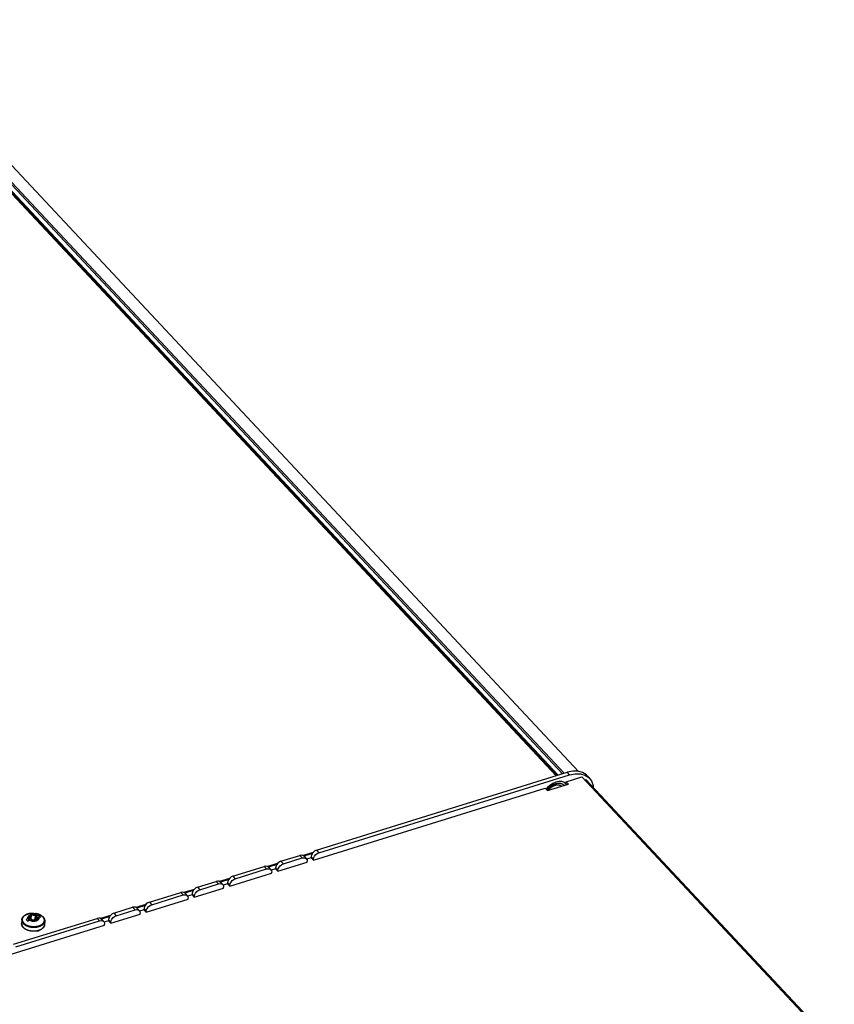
# Model space of a CAD drawing. Extents: x 0 to 841, y 0 to 594.
# Tile 113 of 121: x 760 to 794, y 160 to 201. Entities that reach past the tile are written whole.
import ezdxf

# ---------------------------------------------------------------- set-up
doc = ezdxf.new("R2010")
doc.units = 0
doc.header["$LTSCALE"] = 46.255
doc.layers.get('0').update_dxf_attribs({"linetype": 'CONTINUOUS'})
doc.layers.add('DATUM_AXIS', color=7, linetype='CONTINUOUS')
doc.layers.add('ROUNDS', color=7, linetype='CONTINUOUS')

msp = doc.modelspace()

# ---------------------------------------------------------------- linework, layer by layer
at = {"color": 7, "linetype": 'CONTINUOUS'}
for p, q in [((754.167, 200.509), (783.2, 169.49)), ((753.205, 200.359), (782.267, 169.307)), ((753.244, 200.362), (782.3, 169.317)), ((753.306, 200.366), (782.351, 169.333)), ((772.329, 166.221), (782.731, 169.451)), ((782.831, 169.345), (782.731, 169.451)), ((772.429, 166.115), (782.831, 169.345)), ((782.684, 168.962), (782.688, 169.063)), ((782.688, 169.063), (783.339, 169.265)), ((782.78, 168.965), (782.688, 169.063)), ((793.649, 158.249), (783.339, 169.265)), ((783.454, 169.142), (783.505, 169.158)), ((793.815, 158.142), (783.505, 169.158)), ((783.562, 169.307), (783.661, 169.201)), ((772.2, 165.806), (781.822, 168.794)), ((781.914, 168.696), (781.822, 168.794)), ((781.914, 168.696), (782.78, 168.965)), ((782.684, 168.962), (782.683, 168.943)), ((782.689, 168.936), (782.683, 168.943)), ((772.329, 166.221), (772.429, 166.115)), ((770.855, 165.763), (771.636, 166.006)), ((770.955, 165.657), (771.735, 165.899)), ((771.735, 165.899), (771.636, 166.006)), ((771.805, 165.979), (771.81, 165.974)), ((772.157, 166.081), (771.81, 165.974)), ((771.814, 165.97), (771.81, 165.974)), ((771.814, 165.97), (771.908, 165.869)), ((772.106, 165.907), (771.92, 165.849)), ((772.108, 165.947), (772.106, 165.907)), ((772.106, 165.907), (772.2, 165.806)), ((772.202, 165.847), (772.108, 165.947)), ((772.152, 166.087), (772.157, 166.081)), ((772.2, 165.806), (772.202, 165.847)), ((768.862, 165.144), (770.162, 165.548)), ((768.961, 165.038), (770.261, 165.442)), ((770.261, 165.442), (770.162, 165.548)), ((770.332, 165.521), (770.337, 165.516)), ((770.683, 165.624), (770.337, 165.516)), ((770.34, 165.513), (770.337, 165.516)), ((770.34, 165.513), (770.434, 165.412)), ((770.632, 165.45), (770.446, 165.392)), ((770.634, 165.49), (770.632, 165.45)), ((770.632, 165.45), (770.727, 165.349)), ((770.729, 165.389), (770.634, 165.49)), ((770.678, 165.629), (770.683, 165.624)), ((770.727, 165.349), (771.94, 165.726)), ((770.727, 165.349), (770.729, 165.389)), ((770.855, 165.763), (770.955, 165.657)), ((771.94, 165.726), (771.942, 165.766)), ((768.69, 165.005), (768.343, 164.897)), ((768.685, 165.01), (768.69, 165.005)), ((768.733, 164.73), (770.467, 165.268)), ((768.862, 165.144), (768.961, 165.038)), ((770.467, 165.268), (770.469, 165.308)), ((767.211, 164.552), (767.216, 164.547)), ((767.259, 164.272), (768.473, 164.649)), ((767.388, 164.687), (768.168, 164.929)), ((767.388, 164.687), (767.487, 164.58)), ((767.487, 164.58), (768.268, 164.823)), ((768.268, 164.823), (768.168, 164.929)), ((768.338, 164.902), (768.343, 164.897)), ((768.346, 164.893), (768.343, 164.897)), ((768.346, 164.893), (768.441, 164.793)), ((768.639, 164.831), (768.452, 164.773)), ((768.473, 164.649), (768.475, 164.689)), ((768.64, 164.871), (768.639, 164.831)), ((768.639, 164.831), (768.733, 164.73)), ((768.735, 164.77), (768.64, 164.871)), ((768.733, 164.73), (768.735, 164.77)), ((765.266, 163.653), (766.999, 164.191)), ((765.394, 164.067), (766.695, 164.471)), ((765.494, 163.961), (766.794, 164.365)), ((766.794, 164.365), (766.695, 164.471)), ((766.864, 164.445), (766.869, 164.439)), ((767.216, 164.547), (766.869, 164.439)), ((766.873, 164.436), (766.869, 164.439)), ((766.873, 164.436), (766.967, 164.335)), ((767.165, 164.373), (766.979, 164.315)), ((766.999, 164.191), (767.001, 164.231)), ((767.167, 164.413), (767.165, 164.373)), ((767.165, 164.373), (767.259, 164.272)), ((767.261, 164.312), (767.167, 164.413)), ((767.259, 164.272), (767.261, 164.312)), ((763.921, 163.61), (764.701, 163.852)), ((764.02, 163.504), (764.8, 163.746)), ((764.8, 163.746), (764.701, 163.852)), ((764.87, 163.826), (764.875, 163.82)), ((765.222, 163.928), (764.875, 163.82)), ((764.879, 163.817), (764.875, 163.82)), ((764.879, 163.817), (764.973, 163.716)), ((765.171, 163.754), (764.985, 163.696)), ((765.173, 163.794), (765.171, 163.754)), ((765.171, 163.754), (765.266, 163.653)), ((765.267, 163.693), (765.173, 163.794)), ((765.217, 163.933), (765.222, 163.928)), ((765.394, 164.067), (765.494, 163.961)), ((759.76, 162.318), (763.227, 163.394)), ((760.103, 163.332), (760.095, 163.178)), ((760.356, 163.392), (760.355, 163.392)), ((760.359, 163.394), (760.356, 163.392)), ((760.359, 163.394), (760.395, 163.405)), ((760.374, 163.412), (760.375, 163.442)), ((760.399, 163.588), (760.389, 163.586)), ((760.39, 163.309), (760.395, 163.405)), ((760.407, 163.59), (760.397, 163.588)), ((760.415, 163.591), (760.404, 163.589)), ((760.422, 163.593), (760.411, 163.591)), ((760.418, 163.326), (760.422, 163.327)), ((760.418, 163.325), (760.418, 163.326)), ((760.43, 163.594), (760.419, 163.592)), ((760.422, 163.327), (760.457, 163.338)), ((760.45, 163.336), (760.458, 163.511)), ((760.456, 163.319), (760.457, 163.334)), ((760.456, 163.322), (760.456, 163.325)), ((760.456, 163.325), (760.456, 163.323)), ((760.457, 163.526), (760.458, 163.511)), ((760.457, 163.338), (760.457, 163.334)), ((760.494, 163.367), (760.502, 163.537)), ((760.509, 163.603), (760.52, 163.604)), ((760.517, 163.604), (760.528, 163.604)), ((760.525, 163.604), (760.536, 163.604)), ((760.533, 163.604), (760.544, 163.604)), ((760.541, 163.604), (760.552, 163.604)), ((760.55, 163.604), (760.56, 163.604)), ((760.558, 163.604), (760.568, 163.604)), ((760.566, 163.604), (760.576, 163.604)), ((760.574, 163.604), (760.584, 163.604)), ((760.582, 163.604), (760.592, 163.604)), ((760.59, 163.604), (760.6, 163.603)), ((760.598, 163.603), (760.608, 163.603)), ((760.607, 163.603), (760.616, 163.602)), ((760.615, 163.602), (760.624, 163.601)), ((760.623, 163.601), (760.632, 163.601)), ((760.631, 163.601), (760.64, 163.6)), ((760.639, 163.6), (760.648, 163.599)), ((760.647, 163.599), (760.656, 163.598)), ((760.655, 163.598), (760.664, 163.597)), ((760.656, 163.362), (760.664, 163.532)), ((760.663, 163.597), (760.671, 163.596)), ((760.679, 163.594), (760.671, 163.596)), ((760.687, 163.593), (760.679, 163.594)), ((760.695, 163.592), (760.687, 163.593)), ((760.703, 163.59), (760.695, 163.592)), ((760.699, 163.33), (760.708, 163.507)), ((760.708, 163.502), (760.7, 163.341)), ((760.7, 163.341), (760.711, 163.345)), ((760.711, 163.588), (760.703, 163.59)), ((760.706, 163.308), (760.707, 163.33)), ((760.708, 163.314), (760.707, 163.33)), ((760.708, 163.502), (760.743, 163.513)), ((760.708, 163.502), (760.708, 163.507)), ((760.709, 163.515), (760.709, 163.517)), ((760.719, 163.587), (760.71, 163.589)), ((760.726, 163.585), (760.718, 163.587)), ((760.734, 163.583), (760.726, 163.585)), ((760.742, 163.581), (760.733, 163.583)), ((760.749, 163.579), (760.741, 163.582)), ((760.747, 163.513), (760.743, 163.513)), ((760.747, 163.513), (760.747, 163.513)), ((760.757, 163.577), (760.748, 163.58)), ((760.764, 163.575), (760.756, 163.578)), ((760.772, 163.573), (760.763, 163.575)), ((760.768, 163.392), (760.77, 163.436)), ((760.779, 163.571), (760.77, 163.573)), ((760.77, 163.436), (760.805, 163.447)), ((760.788, 163.398), (760.79, 163.429)), ((760.805, 163.447), (760.809, 163.447)), ((760.809, 163.447), (760.809, 163.447)), ((760.816, 163.447), (760.819, 163.512)), ((763.327, 163.288), (763.227, 163.394)), ((763.397, 163.368), (763.402, 163.363)), ((763.748, 163.47), (763.402, 163.363)), ((763.405, 163.359), (763.402, 163.363)), ((763.405, 163.359), (763.5, 163.258)), ((763.699, 163.336), (763.697, 163.296)), ((763.794, 163.235), (763.699, 163.336)), ((763.743, 163.476), (763.748, 163.47)), ((763.792, 163.195), (765.006, 163.572)), ((763.921, 163.61), (764.02, 163.504)), ((765.006, 163.572), (765.007, 163.612)), ((765.266, 163.653), (765.267, 163.693)), ((759.442, 161.845), (763.532, 163.115)), ((759.859, 162.211), (763.327, 163.288)), ((760.708, 163.312), (760.708, 163.317)), ((761.052, 163.287), (761.044, 163.133)), ((763.697, 163.296), (763.511, 163.238)), ((763.532, 163.115), (763.534, 163.155)), ((763.697, 163.296), (763.792, 163.195)), ((763.792, 163.195), (763.794, 163.235)), ((760.808, 162.893), (760.807, 162.89))]:
    msp.add_line(p, q, dxfattribs=at)
for points in [[(783.562, 169.307), (783.527, 169.341), (783.37, 169.442), (783.179, 169.496), (782.963, 169.499), (782.731, 169.451)], [(782.684, 168.962), (782.606, 169.027), (782.505, 169.064), (782.388, 169.07), (782.261, 169.045), (782.133, 168.991), (782.011, 168.91), (781.904, 168.808), (781.862, 168.751)], [(782.831, 169.345), (783.062, 169.393), (783.279, 169.389), (783.47, 169.336), (783.627, 169.235), (783.661, 169.201)], [(783.661, 169.201), (783.742, 169.091), (783.809, 168.911), (783.816, 168.826)], [(781.895, 168.716), (781.895, 168.717), (781.9, 168.724), (781.905, 168.731), (781.911, 168.739), (781.916, 168.746), (781.922, 168.753), (781.927, 168.76), (781.933, 168.767), (781.939, 168.773), (781.945, 168.78), (781.951, 168.787), (781.957, 168.794), (781.963, 168.8), (781.969, 168.807), (781.976, 168.813), (781.982, 168.82), (781.989, 168.826), (781.995, 168.832), (782.002, 168.838), (782.009, 168.844), (782.016, 168.85), (782.023, 168.856), (782.03, 168.862), (782.037, 168.868), (782.044, 168.873), (782.051, 168.879), (782.058, 168.884), (782.065, 168.889), (782.073, 168.895), (782.08, 168.9), (782.088, 168.905), (782.095, 168.91), (782.103, 168.914), (782.11, 168.919), (782.118, 168.923), (782.125, 168.928), (782.133, 168.932), (782.141, 168.936), (782.148, 168.941), (782.156, 168.944), (782.164, 168.948), (782.172, 168.952), (782.18, 168.956), (782.187, 168.959), (782.195, 168.962), (782.203, 168.966), (782.211, 168.969), (782.219, 168.972), (782.227, 168.975), (782.235, 168.977), (782.243, 168.98), (782.25, 168.982), (782.258, 168.985), (782.266, 168.987), (782.274, 168.989), (782.282, 168.991), (782.29, 168.992), (782.297, 168.994), (782.305, 168.996), (782.313, 168.997), (782.321, 168.998), (782.328, 168.999), (782.336, 169), (782.343, 169.001), (782.351, 169.002), (782.359, 169.002), (782.366, 169.003), (782.374, 169.003), (782.381, 169.003), (782.388, 169.003), (782.396, 169.003), (782.403, 169.003), (782.41, 169.002), (782.417, 169.001), (782.424, 169.001), (782.431, 169), (782.438, 168.999), (782.445, 168.998), (782.452, 168.996), (782.458, 168.995), (782.465, 168.994), (782.472, 168.992), (782.478, 168.99), (782.484, 168.988), (782.491, 168.986), (782.497, 168.984), (782.503, 168.981), (782.509, 168.979), (782.515, 168.976), (782.521, 168.973), (782.527, 168.971), (782.532, 168.968), (782.538, 168.964), (782.543, 168.961), (782.549, 168.958), (782.554, 168.954), (782.559, 168.951), (782.564, 168.947), (782.569, 168.943), (782.574, 168.939), (782.578, 168.935), (782.583, 168.931), (782.587, 168.926), (782.592, 168.922), (782.596, 168.917), (782.6, 168.912), (782.602, 168.91)], [(772.329, 166.221), (772.263, 166.191), (772.202, 166.145), (772.152, 166.087)], [(771.805, 165.979), (771.76, 166.007), (771.701, 166.017), (771.636, 166.006)], [(771.735, 165.899), (771.802, 165.91), (771.861, 165.901), (771.908, 165.869)], [(771.908, 165.869), (771.935, 165.825), (771.942, 165.766)], [(772.157, 166.081), (772.154, 166.077), (772.151, 166.073), (772.149, 166.069), (772.146, 166.065), (772.144, 166.06), (772.141, 166.056), (772.139, 166.052), (772.136, 166.047), (772.134, 166.043), (772.132, 166.039), (772.13, 166.034), (772.128, 166.03), (772.126, 166.025), (772.125, 166.021), (772.123, 166.017), (772.121, 166.012), (772.12, 166.008), (772.118, 166.003), (772.117, 165.999), (772.116, 165.995), (772.114, 165.99), (772.113, 165.986), (772.112, 165.982), (772.112, 165.977), (772.111, 165.973), (772.11, 165.969), (772.109, 165.964), (772.109, 165.96), (772.108, 165.956), (772.108, 165.952), (772.108, 165.947)], [(772.202, 165.847), (772.216, 165.912), (772.249, 165.978), (772.299, 166.037), (772.361, 166.084), (772.429, 166.115)], [(770.332, 165.521), (770.286, 165.55), (770.228, 165.559), (770.162, 165.548)], [(770.261, 165.442), (770.328, 165.453), (770.387, 165.443), (770.434, 165.412)], [(770.434, 165.412), (770.461, 165.367), (770.469, 165.308)], [(770.683, 165.624), (770.68, 165.62), (770.678, 165.615), (770.675, 165.611), (770.672, 165.607), (770.67, 165.603), (770.667, 165.598), (770.665, 165.594), (770.663, 165.59), (770.661, 165.585), (770.659, 165.581), (770.656, 165.577), (770.655, 165.572), (770.653, 165.568), (770.651, 165.563), (770.649, 165.559), (770.648, 165.555), (770.646, 165.55), (770.645, 165.546), (770.643, 165.541), (770.642, 165.537), (770.641, 165.533), (770.64, 165.528), (770.639, 165.524), (770.638, 165.52), (770.637, 165.515), (770.636, 165.511), (770.636, 165.507), (770.635, 165.502), (770.635, 165.498), (770.634, 165.494), (770.634, 165.49)], [(770.855, 165.763), (770.789, 165.733), (770.728, 165.687), (770.678, 165.629)], [(770.729, 165.389), (770.742, 165.455), (770.776, 165.52), (770.826, 165.579), (770.887, 165.626), (770.955, 165.657)], [(768.69, 165.005), (768.687, 165), (768.684, 164.996), (768.681, 164.992), (768.679, 164.988), (768.676, 164.983), (768.674, 164.979), (768.671, 164.975), (768.669, 164.971), (768.667, 164.966), (768.665, 164.962), (768.663, 164.957), (768.661, 164.953), (768.659, 164.949), (768.657, 164.944), (768.655, 164.94), (768.654, 164.935), (768.652, 164.931), (768.651, 164.927), (768.649, 164.922), (768.648, 164.918), (768.647, 164.914), (768.646, 164.909), (768.645, 164.905), (768.644, 164.901), (768.643, 164.896), (768.643, 164.892), (768.642, 164.888), (768.641, 164.883), (768.641, 164.879), (768.641, 164.875), (768.64, 164.871)], [(768.862, 165.144), (768.795, 165.114), (768.734, 165.068), (768.685, 165.01)], [(768.735, 164.77), (768.749, 164.835), (768.782, 164.901), (768.832, 164.96), (768.894, 165.007), (768.961, 165.038)], [(767.388, 164.687), (767.321, 164.656), (767.261, 164.61), (767.211, 164.552)], [(767.261, 164.312), (767.275, 164.378), (767.308, 164.443), (767.358, 164.502), (767.42, 164.55), (767.487, 164.58)], [(768.338, 164.902), (768.292, 164.931), (768.234, 164.94), (768.168, 164.929)], [(768.268, 164.823), (768.334, 164.834), (768.393, 164.824), (768.441, 164.793)], [(768.441, 164.793), (768.467, 164.748), (768.475, 164.689)], [(766.864, 164.445), (766.819, 164.473), (766.76, 164.482), (766.695, 164.471)], [(766.794, 164.365), (766.861, 164.376), (766.92, 164.366), (766.967, 164.335)], [(766.967, 164.335), (766.993, 164.29), (767.001, 164.231)], [(767.216, 164.547), (767.213, 164.543), (767.21, 164.539), (767.208, 164.534), (767.205, 164.53), (767.202, 164.526), (767.2, 164.522), (767.198, 164.517), (767.195, 164.513), (767.193, 164.509), (767.191, 164.504), (767.189, 164.5), (767.187, 164.495), (767.185, 164.491), (767.183, 164.487), (767.182, 164.482), (767.18, 164.478), (767.179, 164.473), (767.177, 164.469), (767.176, 164.465), (767.175, 164.46), (767.173, 164.456), (767.172, 164.452), (767.171, 164.447), (767.17, 164.443), (767.17, 164.439), (767.169, 164.434), (767.168, 164.43), (767.168, 164.426), (767.167, 164.421), (767.167, 164.417), (767.167, 164.413)], [(764.87, 163.826), (764.825, 163.854), (764.767, 163.863), (764.701, 163.852)], [(764.8, 163.746), (764.867, 163.757), (764.926, 163.747), (764.973, 163.716)], [(765.222, 163.928), (765.219, 163.924), (765.217, 163.92), (765.214, 163.915), (765.211, 163.911), (765.209, 163.907), (765.206, 163.902), (765.204, 163.898), (765.202, 163.894), (765.199, 163.889), (765.197, 163.885), (765.195, 163.881), (765.193, 163.876), (765.191, 163.872), (765.19, 163.868), (765.188, 163.863), (765.186, 163.859), (765.185, 163.854), (765.183, 163.85), (765.182, 163.846), (765.181, 163.841), (765.18, 163.837), (765.179, 163.832), (765.178, 163.828), (765.177, 163.824), (765.176, 163.819), (765.175, 163.815), (765.175, 163.811), (765.174, 163.807), (765.174, 163.802), (765.173, 163.798), (765.173, 163.794)], [(765.394, 164.067), (765.328, 164.037), (765.267, 163.991), (765.217, 163.933)], [(765.267, 163.693), (765.281, 163.759), (765.315, 163.824), (765.364, 163.883), (765.426, 163.93), (765.494, 163.961)], [(760.103, 163.332), (760.103, 163.33), (760.102, 163.325), (760.103, 163.32), (760.103, 163.315), (760.103, 163.31), (760.104, 163.305), (760.104, 163.3), (760.105, 163.295), (760.106, 163.29), (760.107, 163.285), (760.108, 163.281), (760.109, 163.276), (760.111, 163.271), (760.113, 163.266), (760.114, 163.261), (760.116, 163.256), (760.118, 163.251), (760.12, 163.246), (760.123, 163.242), (760.125, 163.237), (760.128, 163.232), (760.131, 163.227), (760.134, 163.223), (760.137, 163.218), (760.14, 163.213), (760.143, 163.209), (760.146, 163.204), (760.15, 163.2), (760.154, 163.195), (760.157, 163.191), (760.161, 163.186), (760.165, 163.182)], [(760.103, 163.332), (760.103, 163.337), (760.103, 163.342), (760.104, 163.347), (760.105, 163.352), (760.105, 163.356), (760.106, 163.361), (760.107, 163.366), (760.109, 163.371), (760.11, 163.376), (760.111, 163.381), (760.113, 163.385), (760.115, 163.39), (760.117, 163.395), (760.119, 163.4), (760.121, 163.404), (760.123, 163.409), (760.125, 163.414), (760.128, 163.418), (760.13, 163.423), (760.133, 163.428), (760.136, 163.432), (760.139, 163.437), (760.142, 163.441), (760.146, 163.446), (760.149, 163.45), (760.153, 163.455), (760.156, 163.459), (760.16, 163.463), (760.164, 163.468), (760.168, 163.472), (760.172, 163.476), (760.177, 163.48), (760.181, 163.485), (760.185, 163.489), (760.19, 163.493), (760.195, 163.497), (760.2, 163.5), (760.205, 163.504), (760.21, 163.508), (760.215, 163.512), (760.22, 163.515), (760.226, 163.519), (760.231, 163.523), (760.237, 163.526), (760.243, 163.529), (760.249, 163.533), (760.254, 163.536), (760.26, 163.539), (760.267, 163.542), (760.273, 163.545), (760.279, 163.548), (760.285, 163.551), (760.292, 163.554), (760.298, 163.557), (760.305, 163.56), (760.311, 163.562), (760.318, 163.565), (760.325, 163.567), (760.332, 163.57), (760.339, 163.572), (760.346, 163.574), (760.353, 163.576), (760.36, 163.578), (760.367, 163.58), (760.374, 163.582), (760.382, 163.584), (760.389, 163.586)], [(760.392, 163.587), (760.384, 163.585), (760.377, 163.583), (760.37, 163.581), (760.363, 163.579), (760.355, 163.577), (760.348, 163.575), (760.341, 163.572), (760.334, 163.57), (760.327, 163.568), (760.321, 163.565), (760.314, 163.563), (760.307, 163.56), (760.301, 163.558), (760.294, 163.555), (760.288, 163.552), (760.281, 163.549), (760.275, 163.546), (760.269, 163.543), (760.263, 163.54), (760.257, 163.537), (760.251, 163.534), (760.246, 163.53), (760.24, 163.527), (760.235, 163.524), (760.229, 163.52), (760.224, 163.517), (760.219, 163.513), (760.214, 163.509), (760.209, 163.506), (760.204, 163.502), (760.199, 163.498), (760.194, 163.494), (760.19, 163.49), (760.186, 163.486), (760.181, 163.482), (760.177, 163.478), (760.173, 163.474), (760.169, 163.47), (760.166, 163.466), (760.162, 163.462), (760.159, 163.457), (760.155, 163.453), (760.152, 163.449), (760.149, 163.444), (760.146, 163.44), (760.143, 163.435), (760.14, 163.431), (760.138, 163.426), (760.136, 163.422), (760.133, 163.417), (760.131, 163.412), (760.129, 163.408), (760.127, 163.403), (760.126, 163.398), (760.124, 163.394), (760.123, 163.389), (760.121, 163.384), (760.12, 163.38), (760.119, 163.375), (760.118, 163.37), (760.118, 163.365), (760.117, 163.36), (760.117, 163.355), (760.116, 163.351), (760.116, 163.346), (760.116, 163.341), (760.116, 163.336), (760.117, 163.331), (760.117, 163.326), (760.118, 163.322), (760.118, 163.317), (760.119, 163.312), (760.12, 163.307), (760.121, 163.302), (760.123, 163.297), (760.124, 163.292), (760.126, 163.288), (760.127, 163.283), (760.129, 163.278), (760.131, 163.273), (760.133, 163.269), (760.136, 163.264), (760.138, 163.259), (760.14, 163.254), (760.143, 163.25), (760.146, 163.245), (760.149, 163.241), (760.152, 163.236), (760.155, 163.231), (760.159, 163.227), (760.162, 163.222), (760.166, 163.218), (760.169, 163.213), (760.173, 163.209), (760.177, 163.205)], [(760.177, 163.205), (760.181, 163.2), (760.186, 163.196), (760.19, 163.192), (760.194, 163.188), (760.199, 163.184), (760.204, 163.18), (760.209, 163.176), (760.213, 163.172), (760.218, 163.168), (760.224, 163.164), (760.229, 163.16), (760.234, 163.156), (760.24, 163.152), (760.245, 163.149), (760.251, 163.145), (760.257, 163.141), (760.263, 163.138), (760.269, 163.134), (760.275, 163.131), (760.281, 163.128), (760.287, 163.125), (760.294, 163.121), (760.3, 163.118), (760.307, 163.115), (760.313, 163.112), (760.32, 163.109), (760.327, 163.106), (760.333, 163.103), (760.34, 163.101), (760.347, 163.098), (760.354, 163.095), (760.362, 163.093), (760.369, 163.091), (760.376, 163.088), (760.383, 163.086), (760.391, 163.084), (760.398, 163.081), (760.406, 163.079), (760.413, 163.077), (760.421, 163.075), (760.429, 163.074), (760.436, 163.072), (760.444, 163.07), (760.452, 163.069), (760.46, 163.067), (760.467, 163.066), (760.475, 163.064), (760.483, 163.063), (760.491, 163.062), (760.499, 163.061), (760.507, 163.06), (760.515, 163.059), (760.523, 163.058), (760.531, 163.057), (760.539, 163.056), (760.548, 163.056), (760.556, 163.055), (760.564, 163.055), (760.572, 163.054), (760.58, 163.054), (760.588, 163.054), (760.596, 163.054), (760.604, 163.054), (760.612, 163.054), (760.62, 163.054), (760.629, 163.054), (760.637, 163.055), (760.645, 163.055), (760.653, 163.056), (760.661, 163.056), (760.669, 163.057), (760.677, 163.058), (760.685, 163.058), (760.692, 163.059), (760.7, 163.06), (760.708, 163.061), (760.716, 163.063), (760.724, 163.064), (760.731, 163.065), (760.739, 163.066), (760.746, 163.068), (760.754, 163.07), (760.761, 163.071), (760.769, 163.073), (760.776, 163.075), (760.784, 163.077), (760.791, 163.079), (760.798, 163.081), (760.805, 163.083), (760.812, 163.085), (760.819, 163.087), (760.826, 163.09), (760.833, 163.092), (760.839, 163.094), (760.846, 163.097), (760.853, 163.1), (760.859, 163.102), (760.866, 163.105), (760.872, 163.108), (760.878, 163.111), (760.884, 163.114), (760.89, 163.117), (760.896, 163.12), (760.902, 163.123), (760.908, 163.126), (760.913, 163.13), (760.919, 163.133), (760.924, 163.136), (760.93, 163.14), (760.935, 163.143), (760.94, 163.147), (760.945, 163.151), (760.95, 163.154), (760.954, 163.158), (760.959, 163.162), (760.964, 163.166), (760.968, 163.17), (760.972, 163.174), (760.976, 163.178), (760.98, 163.182), (760.984, 163.186), (760.988, 163.19), (760.992, 163.194), (760.995, 163.198), (760.999, 163.203), (761.002, 163.207), (761.005, 163.211), (761.008, 163.215), (761.011, 163.22), (761.014, 163.224), (761.016, 163.229), (761.019, 163.233), (761.021, 163.238), (761.023, 163.242), (761.025, 163.247), (761.027, 163.251), (761.029, 163.256), (761.031, 163.261), (761.032, 163.265), (761.034, 163.27), (761.035, 163.275), (761.036, 163.279), (761.037, 163.284), (761.038, 163.289), (761.039, 163.293), (761.039, 163.298), (761.04, 163.303), (761.04, 163.308), (761.04, 163.312), (761.04, 163.317), (761.04, 163.322), (761.04, 163.327), (761.039, 163.332), (761.039, 163.336), (761.038, 163.341), (761.037, 163.346), (761.036, 163.351), (761.035, 163.356), (761.034, 163.36), (761.032, 163.365), (761.031, 163.37), (761.029, 163.375), (761.027, 163.38), (761.025, 163.384), (761.023, 163.389), (761.021, 163.394), (761.019, 163.398), (761.016, 163.403), (761.014, 163.408), (761.011, 163.412), (761.008, 163.417), (761.005, 163.422), (761.002, 163.426), (760.999, 163.43), (760.996, 163.433), (760.994, 163.436), (760.992, 163.439), (760.99, 163.441), (760.988, 163.443), (760.986, 163.445), (760.985, 163.447), (760.984, 163.448), (760.982, 163.45), (760.981, 163.451), (760.98, 163.452), (760.979, 163.454)], [(760.355, 163.392), (760.332, 163.377), (760.307, 163.362), (760.281, 163.345)], [(760.281, 163.345), (760.292, 163.335), (760.302, 163.325), (760.313, 163.314)], [(760.344, 163.278), (760.368, 163.295), (760.393, 163.31), (760.418, 163.325)], [(760.355, 163.392), (760.349, 163.417), (760.35, 163.443), (760.359, 163.468), (760.376, 163.491), (760.4, 163.512), (760.43, 163.53), (760.466, 163.544), (760.505, 163.553), (760.548, 163.558), (760.591, 163.558), (760.634, 163.553), (760.675, 163.544), (760.713, 163.531), (760.747, 163.513)], [(760.356, 163.392), (760.349, 163.418), (760.351, 163.443), (760.36, 163.468), (760.377, 163.491), (760.401, 163.512), (760.431, 163.53), (760.466, 163.543), (760.506, 163.553), (760.548, 163.558), (760.591, 163.558), (760.634, 163.553), (760.675, 163.544), (760.713, 163.531), (760.747, 163.513)], [(760.359, 163.394), (760.353, 163.419), (760.354, 163.444), (760.364, 163.469), (760.38, 163.491), (760.404, 163.512), (760.433, 163.529), (760.468, 163.542), (760.507, 163.552), (760.548, 163.557), (760.59, 163.557), (760.632, 163.552), (760.673, 163.543), (760.71, 163.53), (760.743, 163.513)], [(760.375, 163.442), (760.368, 163.44), (760.363, 163.437), (760.359, 163.433), (760.358, 163.428)], [(760.358, 163.428), (760.358, 163.424), (760.361, 163.419)], [(760.361, 163.419), (760.365, 163.416), (760.369, 163.413), (760.375, 163.412)], [(760.458, 163.511), (760.457, 163.506), (760.452, 163.489), (760.44, 163.474), (760.423, 163.461), (760.401, 163.45), (760.375, 163.442)], [(760.375, 163.412), (760.382, 163.41), (760.388, 163.407), (760.395, 163.405)], [(760.418, 163.325), (760.452, 163.307), (760.491, 163.294), (760.534, 163.284), (760.578, 163.28), (760.623, 163.281), (760.666, 163.286), (760.706, 163.297), (760.742, 163.312), (760.772, 163.331), (760.794, 163.353), (760.808, 163.375), (760.815, 163.396), (760.816, 163.416), (760.814, 163.433), (760.809, 163.447)], [(760.809, 163.447), (760.815, 163.421), (760.814, 163.395), (760.805, 163.37), (760.788, 163.347), (760.764, 163.326), (760.734, 163.309), (760.699, 163.295), (760.659, 163.286), (760.617, 163.281), (760.574, 163.281), (760.531, 163.285), (760.49, 163.295), (760.452, 163.308), (760.418, 163.326)], [(760.805, 163.447), (760.812, 163.421), (760.81, 163.396), (760.801, 163.372), (760.785, 163.349), (760.761, 163.329), (760.731, 163.311), (760.697, 163.298), (760.658, 163.289), (760.617, 163.284), (760.574, 163.284), (760.532, 163.288), (760.492, 163.297), (760.455, 163.31), (760.422, 163.327)], [(760.509, 163.603), (760.501, 163.603), (760.493, 163.602), (760.485, 163.601), (760.477, 163.601), (760.469, 163.6), (760.461, 163.599), (760.453, 163.598), (760.445, 163.597), (760.438, 163.595), (760.427, 163.594)], [(760.434, 163.595), (760.442, 163.596), (760.45, 163.597), (760.457, 163.598), (760.465, 163.599), (760.473, 163.6), (760.481, 163.601), (760.489, 163.602), (760.496, 163.602), (760.504, 163.603), (760.512, 163.603)], [(760.494, 163.367), (760.486, 163.373), (760.478, 163.377), (760.47, 163.378), (760.462, 163.376), (760.456, 163.373), (760.451, 163.368), (760.451, 163.366)], [(760.457, 163.334), (760.457, 163.33), (760.456, 163.325)], [(760.502, 163.537), (760.494, 163.54), (760.486, 163.541), (760.478, 163.541), (760.471, 163.54), (760.464, 163.537), (760.459, 163.533), (760.457, 163.528), (760.457, 163.526)], [(760.494, 163.367), (760.503, 163.358), (760.512, 163.35), (760.52, 163.344), (760.529, 163.339), (760.537, 163.335), (760.545, 163.332), (760.553, 163.329), (760.561, 163.328), (760.57, 163.327), (760.578, 163.326), (760.586, 163.327), (760.595, 163.328), (760.603, 163.33), (760.611, 163.333), (760.62, 163.336), (760.628, 163.341), (760.637, 163.346), (760.646, 163.353), (760.656, 163.362)], [(760.664, 163.532), (760.639, 163.524), (760.612, 163.519), (760.583, 163.518), (760.554, 163.521), (760.526, 163.528), (760.502, 163.537)], [(760.656, 163.362), (760.657, 163.362), (760.658, 163.363), (760.659, 163.364), (760.66, 163.364), (760.661, 163.365), (760.661, 163.366), (760.662, 163.366), (760.663, 163.367), (760.664, 163.367), (760.665, 163.368), (760.666, 163.368), (760.667, 163.369), (760.668, 163.369), (760.669, 163.369), (760.67, 163.37), (760.671, 163.37), (760.672, 163.37), (760.673, 163.37), (760.674, 163.37), (760.675, 163.371), (760.676, 163.371), (760.676, 163.371), (760.677, 163.371), (760.678, 163.371), (760.679, 163.371), (760.68, 163.371), (760.681, 163.371), (760.682, 163.371), (760.683, 163.371), (760.684, 163.37), (760.684, 163.37), (760.685, 163.37), (760.686, 163.37), (760.687, 163.37), (760.688, 163.369), (760.688, 163.369), (760.689, 163.369), (760.69, 163.368), (760.691, 163.368), (760.691, 163.368), (760.692, 163.367), (760.693, 163.367), (760.693, 163.366), (760.694, 163.366), (760.695, 163.365), (760.695, 163.365), (760.696, 163.364), (760.696, 163.363), (760.697, 163.363), (760.697, 163.362), (760.698, 163.361), (760.698, 163.361), (760.699, 163.36), (760.699, 163.359), (760.699, 163.358), (760.7, 163.358), (760.7, 163.357), (760.7, 163.356), (760.7, 163.355), (760.701, 163.355)], [(760.706, 163.526), (760.701, 163.53), (760.694, 163.533), (760.687, 163.535), (760.679, 163.535), (760.671, 163.534), (760.664, 163.532)], [(760.699, 163.33), (760.699, 163.324), (760.7, 163.316), (760.701, 163.308), (760.701, 163.304)], [(760.707, 163.32), (760.703, 163.328), (760.7, 163.341)], [(760.709, 163.517), (760.709, 163.519), (760.708, 163.523), (760.706, 163.526)], [(760.707, 163.33), (760.707, 163.334), (760.713, 163.351), (760.725, 163.367), (760.742, 163.38), (760.764, 163.391), (760.79, 163.398)], [(760.708, 163.507), (760.708, 163.511), (760.709, 163.515)], [(760.819, 163.512), (760.794, 163.513), (760.77, 163.514), (760.747, 163.513)], [(760.79, 163.429), (760.783, 163.431), (760.776, 163.433), (760.77, 163.436)], [(760.979, 163.454), (760.975, 163.458), (760.97, 163.462), (760.966, 163.466), (760.962, 163.471), (760.957, 163.475), (760.952, 163.479), (760.947, 163.483), (760.943, 163.487), (760.937, 163.491), (760.932, 163.495), (760.927, 163.499), (760.922, 163.502), (760.916, 163.506), (760.91, 163.51), (760.905, 163.514), (760.899, 163.517), (760.893, 163.521), (760.887, 163.524), (760.881, 163.528), (760.875, 163.531), (760.868, 163.534), (760.862, 163.537), (760.856, 163.54), (760.849, 163.544), (760.842, 163.547), (760.836, 163.55), (760.829, 163.552), (760.822, 163.555), (760.815, 163.558), (760.808, 163.561), (760.801, 163.563), (760.794, 163.566), (760.786, 163.568), (760.778, 163.571)], [(760.785, 163.569), (760.792, 163.566), (760.799, 163.564), (760.806, 163.561), (760.813, 163.559), (760.82, 163.556), (760.827, 163.553), (760.834, 163.55), (760.841, 163.547), (760.847, 163.544), (760.854, 163.541), (760.861, 163.538), (760.867, 163.535), (760.873, 163.532), (760.88, 163.529), (760.886, 163.525), (760.892, 163.522), (760.898, 163.518), (760.904, 163.515), (760.91, 163.511), (760.915, 163.507), (760.921, 163.504), (760.927, 163.5), (760.932, 163.496), (760.937, 163.492), (760.943, 163.488), (760.948, 163.484), (760.953, 163.48), (760.958, 163.476), (760.962, 163.471), (760.967, 163.467), (760.972, 163.463), (760.976, 163.459), (760.981, 163.454), (760.985, 163.45)], [(760.804, 163.421), (760.8, 163.424), (760.795, 163.427), (760.79, 163.429)], [(760.79, 163.398), (760.797, 163.4), (760.802, 163.404), (760.806, 163.408), (760.807, 163.413)], [(760.807, 163.413), (760.806, 163.417), (760.804, 163.421)], [(760.809, 163.447), (760.825, 163.447), (760.84, 163.447), (760.854, 163.447), (760.868, 163.446), (760.881, 163.445)], [(760.85, 163.481), (760.84, 163.491), (760.829, 163.502), (760.819, 163.512)], [(760.881, 163.445), (760.871, 163.458), (760.86, 163.469), (760.85, 163.481)], [(760.985, 163.45), (760.989, 163.445), (760.993, 163.441), (760.997, 163.436), (761, 163.432), (761.004, 163.427), (761.007, 163.423), (761.011, 163.418), (761.014, 163.413), (761.017, 163.408), (761.02, 163.404), (761.023, 163.399), (761.026, 163.394), (761.028, 163.389), (761.031, 163.385), (761.033, 163.38), (761.035, 163.375), (761.037, 163.37), (761.039, 163.365), (761.041, 163.36), (761.042, 163.355), (761.044, 163.351), (761.045, 163.346), (761.046, 163.341), (761.048, 163.336), (761.049, 163.331), (761.049, 163.326), (761.05, 163.321), (761.051, 163.316), (761.051, 163.311), (761.052, 163.306), (761.052, 163.302), (761.052, 163.297), (761.052, 163.292), (761.052, 163.287)], [(763.397, 163.368), (763.351, 163.396), (763.293, 163.405), (763.227, 163.394)], [(763.748, 163.47), (763.746, 163.466), (763.743, 163.462), (763.74, 163.458), (763.738, 163.453), (763.735, 163.449), (763.733, 163.445), (763.73, 163.441), (763.728, 163.436), (763.726, 163.432), (763.724, 163.427), (763.722, 163.423), (763.72, 163.419), (763.718, 163.414), (763.716, 163.41), (763.714, 163.406), (763.713, 163.401), (763.711, 163.397), (763.71, 163.392), (763.708, 163.388), (763.707, 163.384), (763.706, 163.379), (763.705, 163.375), (763.704, 163.37), (763.703, 163.366), (763.702, 163.362), (763.702, 163.358), (763.701, 163.353), (763.7, 163.349), (763.7, 163.345), (763.7, 163.341), (763.699, 163.336)], [(763.921, 163.61), (763.854, 163.58), (763.793, 163.533), (763.743, 163.476)], [(763.794, 163.235), (763.807, 163.301), (763.841, 163.366), (763.891, 163.426), (763.952, 163.473), (764.02, 163.504)], [(764.973, 163.716), (765, 163.671), (765.007, 163.612)], [(760.162, 163.015), (760.158, 163.019), (760.154, 163.024), (760.15, 163.028), (760.147, 163.033), (760.143, 163.037), (760.139, 163.042), (760.136, 163.047), (760.133, 163.051), (760.13, 163.056), (760.127, 163.061), (760.124, 163.066), (760.121, 163.07), (760.119, 163.075), (760.116, 163.08), (760.114, 163.085), (760.112, 163.09), (760.11, 163.095), (760.108, 163.099), (760.106, 163.104), (760.105, 163.109), (760.103, 163.114), (760.102, 163.119), (760.101, 163.124), (760.099, 163.129), (760.098, 163.134), (760.098, 163.139), (760.097, 163.143), (760.096, 163.148), (760.096, 163.153), (760.095, 163.158), (760.095, 163.163), (760.095, 163.168), (760.095, 163.173), (760.095, 163.178)], [(760.095, 163.178), (760.095, 163.175), (760.095, 163.171), (760.095, 163.166), (760.095, 163.161), (760.096, 163.156), (760.096, 163.151), (760.097, 163.146), (760.098, 163.141), (760.099, 163.136), (760.1, 163.131), (760.101, 163.126), (760.102, 163.121), (760.104, 163.116), (760.105, 163.111), (760.107, 163.107), (760.109, 163.102), (760.111, 163.097), (760.113, 163.092), (760.115, 163.087), (760.118, 163.082), (760.121, 163.078), (760.123, 163.073), (760.126, 163.068), (760.129, 163.064), (760.132, 163.059), (760.136, 163.054), (760.139, 163.05), (760.143, 163.045), (760.146, 163.041), (760.15, 163.036), (760.154, 163.032), (760.158, 163.027)], [(760.158, 163.027), (760.162, 163.023), (760.167, 163.019), (760.171, 163.014), (760.176, 163.01), (760.18, 163.006), (760.185, 163.002), (760.19, 162.997), (760.195, 162.993), (760.2, 162.989), (760.205, 162.985), (760.211, 162.981), (760.216, 162.978), (760.222, 162.974), (760.227, 162.97), (760.233, 162.966), (760.239, 162.963), (760.245, 162.959), (760.251, 162.956), (760.257, 162.952), (760.264, 162.949), (760.27, 162.945), (760.276, 162.942), (760.283, 162.939), (760.29, 162.936), (760.296, 162.933), (760.303, 162.93), (760.31, 162.927), (760.317, 162.924), (760.324, 162.921), (760.331, 162.918), (760.338, 162.916), (760.346, 162.913), (760.353, 162.91), (760.36, 162.908), (760.368, 162.906), (760.375, 162.903), (760.383, 162.901), (760.391, 162.899), (760.398, 162.897), (760.406, 162.895), (760.414, 162.893), (760.422, 162.891), (760.43, 162.89), (760.438, 162.888), (760.446, 162.886), (760.454, 162.885), (760.462, 162.883), (760.47, 162.882), (760.478, 162.881), (760.486, 162.88), (760.494, 162.879), (760.502, 162.878), (760.511, 162.877), (760.519, 162.876), (760.527, 162.875), (760.535, 162.874), (760.544, 162.874), (760.552, 162.873), (760.56, 162.873), (760.568, 162.873), (760.577, 162.872), (760.585, 162.872), (760.593, 162.872), (760.602, 162.872), (760.61, 162.872), (760.618, 162.873), (760.626, 162.873), (760.634, 162.873), (760.643, 162.874), (760.651, 162.874), (760.659, 162.875), (760.667, 162.876), (760.675, 162.876), (760.683, 162.877), (760.691, 162.878), (760.699, 162.879), (760.707, 162.881), (760.715, 162.882), (760.723, 162.883), (760.731, 162.884), (760.739, 162.886), (760.746, 162.887), (760.754, 162.889), (760.762, 162.891), (760.769, 162.893), (760.777, 162.895), (760.784, 162.896), (760.791, 162.899), (760.799, 162.901), (760.806, 162.903), (760.813, 162.905), (760.82, 162.907), (760.827, 162.91), (760.834, 162.912), (760.841, 162.915), (760.848, 162.918), (760.854, 162.92), (760.861, 162.923), (760.867, 162.926), (760.874, 162.929), (760.88, 162.932), (760.886, 162.935), (760.892, 162.938), (760.899, 162.941), (760.904, 162.945), (760.91, 162.948), (760.916, 162.951), (760.922, 162.955), (760.927, 162.958), (760.933, 162.962), (760.938, 162.965), (760.943, 162.969), (760.948, 162.973), (760.953, 162.977), (760.958, 162.981), (760.963, 162.984), (760.967, 162.988), (760.972, 162.992), (760.976, 162.996), (760.98, 163.001), (760.984, 163.005), (760.988, 163.009), (760.992, 163.013), (760.996, 163.017), (760.999, 163.022), (761.003, 163.026), (761.006, 163.031), (761.009, 163.035), (761.012, 163.04), (761.015, 163.044), (761.018, 163.049), (761.021, 163.053), (761.023, 163.058), (761.026, 163.062), (761.028, 163.067), (761.03, 163.072), (761.032, 163.077), (761.034, 163.081), (761.035, 163.086), (761.037, 163.091), (761.038, 163.096), (761.04, 163.101), (761.041, 163.105), (761.042, 163.11), (761.043, 163.115), (761.043, 163.12), (761.044, 163.125), (761.044, 163.13), (761.044, 163.133)], [(761.044, 163.133), (761.044, 163.128), (761.044, 163.123), (761.043, 163.118), (761.042, 163.113), (761.041, 163.108), (761.041, 163.103), (761.039, 163.098), (761.038, 163.094), (761.037, 163.089), (761.036, 163.084), (761.034, 163.079), (761.032, 163.074), (761.03, 163.07), (761.028, 163.065), (761.026, 163.06), (761.024, 163.056), (761.022, 163.051), (761.019, 163.046), (761.017, 163.042), (761.014, 163.037), (761.011, 163.032), (761.008, 163.028), (761.005, 163.023), (761.001, 163.019), (760.998, 163.014), (760.994, 163.01), (760.991, 163.005), (760.987, 163.001), (760.983, 162.997), (760.979, 162.993), (760.975, 162.988), (760.97, 162.984), (760.966, 162.98), (760.961, 162.976), (760.957, 162.972), (760.952, 162.968), (760.947, 162.964), (760.942, 162.96), (760.937, 162.957), (760.932, 162.953), (760.927, 162.949), (760.921, 162.946), (760.916, 162.942), (760.91, 162.939), (760.904, 162.935), (760.898, 162.932), (760.893, 162.929), (760.887, 162.925), (760.88, 162.922), (760.874, 162.919), (760.868, 162.916), (760.862, 162.913), (760.855, 162.911), (760.849, 162.908), (760.842, 162.905), (760.835, 162.902), (760.829, 162.9), (760.822, 162.897), (760.815, 162.895), (760.808, 162.893), (760.801, 162.89), (760.794, 162.888), (760.787, 162.886), (760.78, 162.884), (760.772, 162.882), (760.765, 162.88), (760.758, 162.879), (760.75, 162.877), (760.743, 162.875), (760.735, 162.874), (760.728, 162.872), (760.72, 162.871), (760.713, 162.87), (760.705, 162.869), (760.697, 162.867), (760.69, 162.866), (760.682, 162.865), (760.674, 162.864), (760.666, 162.864), (760.658, 162.863), (760.65, 162.862), (760.643, 162.862), (760.635, 162.861), (760.627, 162.861), (760.619, 162.861), (760.611, 162.86), (760.603, 162.86), (760.595, 162.86), (760.587, 162.86), (760.579, 162.86), (760.571, 162.86), (760.563, 162.861), (760.555, 162.861), (760.547, 162.861), (760.539, 162.862), (760.531, 162.863), (760.523, 162.863), (760.515, 162.864), (760.507, 162.865), (760.499, 162.866), (760.491, 162.867), (760.483, 162.868), (760.476, 162.869), (760.468, 162.87), (760.46, 162.872), (760.452, 162.873), (760.444, 162.874), (760.437, 162.876), (760.429, 162.878), (760.421, 162.879), (760.414, 162.881), (760.406, 162.883), (760.399, 162.885), (760.391, 162.887), (760.384, 162.889), (760.377, 162.891), (760.369, 162.894), (760.362, 162.896), (760.355, 162.898), (760.348, 162.901), (760.341, 162.903), (760.334, 162.906), (760.327, 162.909), (760.32, 162.911), (760.313, 162.914), (760.306, 162.917), (760.3, 162.92), (760.293, 162.923), (760.286, 162.926), (760.28, 162.929), (760.274, 162.933), (760.267, 162.936), (760.261, 162.939), (760.255, 162.943), (760.249, 162.946), (760.243, 162.95), (760.237, 162.954), (760.232, 162.957), (760.226, 162.961), (760.22, 162.965), (760.215, 162.969), (760.21, 162.973), (760.204, 162.977), (760.199, 162.981), (760.194, 162.985), (760.189, 162.989), (760.184, 162.993), (760.18, 162.997), (760.175, 163.002), (760.171, 163.006), (760.166, 163.01), (760.162, 163.015)], [(760.165, 163.182), (760.17, 163.177), (760.174, 163.173), (760.178, 163.169), (760.183, 163.164), (760.188, 163.16), (760.192, 163.156), (760.197, 163.152), (760.202, 163.148), (760.207, 163.144), (760.213, 163.14), (760.218, 163.136), (760.223, 163.132), (760.229, 163.128), (760.235, 163.124), (760.241, 163.121), (760.246, 163.117), (760.252, 163.113), (760.258, 163.11), (760.265, 163.106), (760.271, 163.103), (760.277, 163.1), (760.284, 163.096), (760.29, 163.093), (760.297, 163.09), (760.304, 163.087), (760.311, 163.084), (760.317, 163.081), (760.324, 163.078), (760.331, 163.075), (760.339, 163.073), (760.346, 163.07), (760.353, 163.067), (760.36, 163.065), (760.368, 163.062), (760.375, 163.06), (760.383, 163.058), (760.39, 163.056), (760.398, 163.053), (760.406, 163.051), (760.413, 163.049), (760.421, 163.047), (760.429, 163.046), (760.437, 163.044), (760.445, 163.042), (760.453, 163.041), (760.461, 163.039), (760.469, 163.038), (760.477, 163.036), (760.485, 163.035), (760.493, 163.034), (760.502, 163.033), (760.51, 163.032), (760.518, 163.031), (760.526, 163.03), (760.534, 163.03), (760.543, 163.029), (760.551, 163.028), (760.559, 163.028), (760.567, 163.027), (760.576, 163.027), (760.584, 163.027), (760.592, 163.027), (760.601, 163.027), (760.609, 163.027), (760.617, 163.027), (760.625, 163.027), (760.634, 163.027), (760.642, 163.028), (760.65, 163.028), (760.658, 163.029), (760.666, 163.029), (760.674, 163.03), (760.683, 163.031), (760.691, 163.032), (760.699, 163.033), (760.707, 163.034), (760.715, 163.035), (760.722, 163.036), (760.73, 163.037), (760.738, 163.039), (760.746, 163.04), (760.754, 163.042), (760.761, 163.044), (760.769, 163.045), (760.776, 163.047), (760.784, 163.049), (760.791, 163.051), (760.799, 163.053), (760.806, 163.055), (760.813, 163.057), (760.82, 163.059), (760.827, 163.062), (760.834, 163.064), (760.841, 163.067), (760.848, 163.069), (760.855, 163.072), (760.862, 163.075), (760.868, 163.077), (760.875, 163.08), (760.881, 163.083), (760.887, 163.086), (760.894, 163.089), (760.9, 163.092), (760.906, 163.096), (760.912, 163.099), (760.918, 163.102), (760.923, 163.106), (760.929, 163.109), (760.934, 163.113), (760.94, 163.116), (760.945, 163.12), (760.95, 163.123), (760.955, 163.127), (760.96, 163.131), (760.965, 163.135), (760.97, 163.139), (760.974, 163.143), (760.979, 163.147), (760.983, 163.151), (760.988, 163.155), (760.992, 163.159), (760.996, 163.163), (760.999, 163.168), (761.003, 163.172), (761.007, 163.176), (761.01, 163.181), (761.014, 163.185), (761.017, 163.189), (761.02, 163.194), (761.023, 163.198), (761.025, 163.203), (761.028, 163.208), (761.031, 163.212), (761.033, 163.217), (761.035, 163.222), (761.037, 163.226), (761.039, 163.231), (761.041, 163.236), (761.043, 163.24), (761.044, 163.245), (761.046, 163.25), (761.047, 163.255), (761.048, 163.26), (761.049, 163.265), (761.05, 163.27), (761.051, 163.274), (761.051, 163.279), (761.051, 163.284), (761.052, 163.287)], [(760.313, 163.314), (760.323, 163.302), (760.333, 163.291), (760.344, 163.278)], [(760.456, 163.323), (760.456, 163.321), (760.457, 163.318), (760.459, 163.314)], [(760.459, 163.314), (760.464, 163.311), (760.471, 163.308), (760.478, 163.306), (760.486, 163.305), (760.494, 163.306), (760.501, 163.308)], [(760.501, 163.308), (760.525, 163.316), (760.553, 163.321), (760.582, 163.322), (760.611, 163.319), (760.638, 163.313), (760.663, 163.303)], [(760.663, 163.303), (760.67, 163.3), (760.678, 163.299), (760.687, 163.299), (760.694, 163.301), (760.701, 163.304), (760.705, 163.307), (760.708, 163.312), (760.708, 163.314)], [(763.327, 163.288), (763.393, 163.299), (763.452, 163.289), (763.5, 163.258)], [(763.5, 163.258), (763.526, 163.214), (763.534, 163.155)], [(760.736, 162.874), (760.738, 162.874), (760.743, 162.875), (760.748, 162.875), (760.752, 162.876), (760.757, 162.877), (760.762, 162.878), (760.766, 162.879), (760.771, 162.88), (760.775, 162.881), (760.78, 162.882), (760.784, 162.883), (760.789, 162.884), (760.793, 162.885), (760.797, 162.887), (760.802, 162.888), (760.806, 162.889), (760.81, 162.891), (760.814, 162.892), (760.818, 162.894), (760.822, 162.896), (760.826, 162.897), (760.83, 162.899), (760.833, 162.901), (760.837, 162.903), (760.841, 162.904), (760.842, 162.905)]]:
    msp.add_lwpolyline(points, dxfattribs=at)
at = {"layer": 'DATUM_AXIS', "color": 7, "linetype": 'CONTINUOUS'}
msp.add_lwpolyline([(781.951, 168.707), (781.953, 168.711), (781.957, 168.717), (781.962, 168.722), (781.966, 168.728), (781.971, 168.734), (781.975, 168.739), (781.98, 168.745), (781.984, 168.75), (781.989, 168.756), (781.994, 168.761), (781.999, 168.767), (782.004, 168.772), (782.009, 168.777), (782.014, 168.782), (782.019, 168.787), (782.025, 168.792), (782.03, 168.797), (782.035, 168.802), (782.041, 168.807), (782.046, 168.812), (782.052, 168.817), (782.058, 168.821), (782.063, 168.826), (782.069, 168.83), (782.075, 168.835), (782.081, 168.839), (782.087, 168.843), (782.093, 168.847), (782.098, 168.851), (782.104, 168.855), (782.111, 168.859), (782.117, 168.863), (782.123, 168.867), (782.129, 168.87), (782.135, 168.874), (782.141, 168.877), (782.147, 168.881), (782.154, 168.884), (782.16, 168.887), (782.166, 168.89), (782.172, 168.893), (782.179, 168.896), (782.185, 168.899), (782.191, 168.901), (782.198, 168.904), (782.204, 168.906), (782.21, 168.909), (782.217, 168.911), (782.223, 168.913), (782.229, 168.915), (782.236, 168.917), (782.242, 168.919), (782.248, 168.921), (782.255, 168.922), (782.261, 168.924), (782.267, 168.925), (782.273, 168.926), (782.28, 168.927), (782.286, 168.928), (782.292, 168.929), (782.298, 168.93), (782.304, 168.931), (782.31, 168.931), (782.317, 168.932), (782.323, 168.932), (782.329, 168.933), (782.335, 168.933), (782.34, 168.933), (782.346, 168.933), (782.352, 168.932), (782.358, 168.932), (782.364, 168.932), (782.369, 168.931), (782.375, 168.93), (782.381, 168.93), (782.386, 168.929), (782.392, 168.928), (782.397, 168.927), (782.402, 168.926), (782.408, 168.924), (782.413, 168.923), (782.418, 168.921), (782.423, 168.92), (782.428, 168.918), (782.433, 168.916), (782.438, 168.914), (782.443, 168.912), (782.448, 168.91), (782.452, 168.907), (782.457, 168.905), (782.461, 168.902), (782.466, 168.9), (782.47, 168.897), (782.474, 168.894), (782.478, 168.891), (782.483, 168.888), (782.486, 168.885), (782.49, 168.882), (782.494, 168.879), (782.496, 168.877)], dxfattribs=at)
at = {"layer": 'ROUNDS', "color": 7, "linetype": 'CONTINUOUS'}
for p, q in [((753.318, 200.608), (782.535, 169.39)), ((753.364, 200.662), (782.61, 169.414)), ((772.188, 166.129), (771.772, 166)), ((770.714, 165.671), (770.298, 165.542)), ((768.721, 165.052), (768.305, 164.923)), ((767.247, 164.594), (766.831, 164.465)), ((765.253, 163.975), (764.837, 163.846)), ((763.78, 163.518), (763.364, 163.389))]:
    msp.add_line(p, q, dxfattribs=at)

doc.saveas('drawing.dxf')
